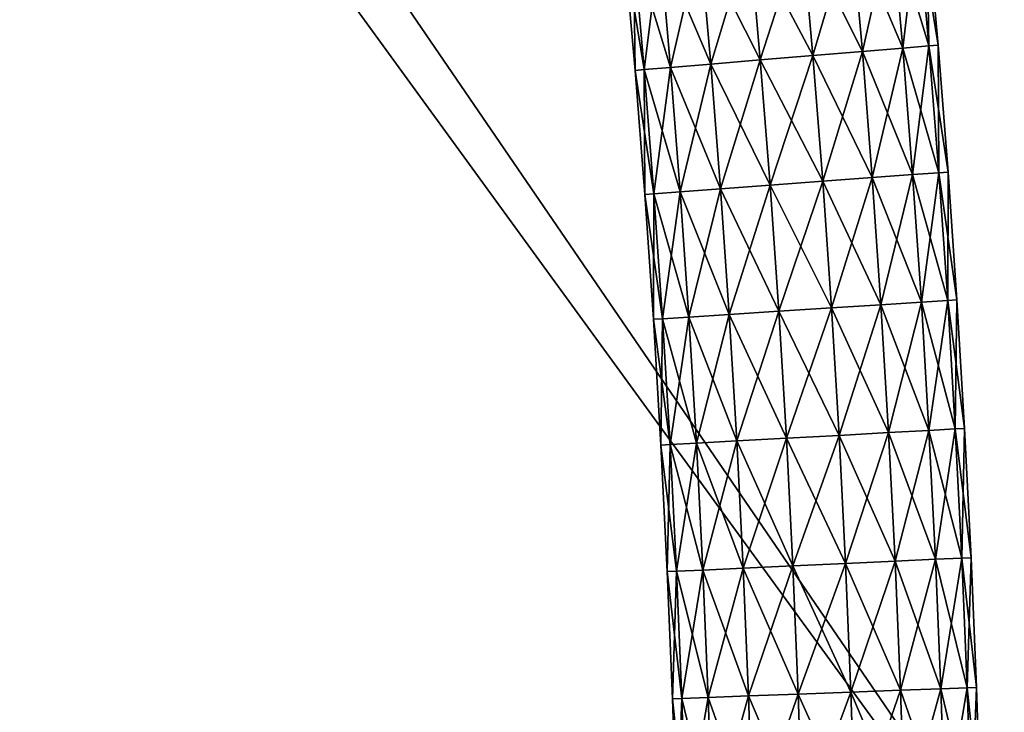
# Model space of a CAD drawing. Header units: millimetres. Extents: x -1220 to 1220, y -575 to 575.
# Tile 131 of 144: x 1020 to 1133, y 57 to 137. Entities that reach past the tile are written whole.
import ezdxf

# ---------------------------------------------------------------- set-up
doc = ezdxf.new("R2010")
doc.units = ezdxf.units.MM
doc.layers.get('0').update_dxf_attribs({"true_color": 0x5890e1})

msp = doc.modelspace()

# ---------------------------------------------------------------- meshes
at = {"color": 221, "true_color": 0xe5a6d7}
mesh = msp.add_polyface(dxfattribs=at)
corners = [(1179.07, 499.88, 720.71), (1178.76, 498.94, 720.8), (1182.76, 497.29, 720.8), (1178.44, 498, 720.89), (1182.31, 496.4, 720.89), (1173.67, 500.28, 720.8), (1173.47, 499.3, 720.89), (1178.12, 497.05, 720.92), (1177.8, 496.1, 720.95), (1181.42, 494.61, 720.95), (1181.86, 495.51, 720.92), (1173.27, 498.33, 720.92), (1173.07, 497.35, 720.95), (1167.22, 499.19, 720.92), (1167.13, 498.19, 720.95), (1167.31, 500.18, 720.89), (1159.44, 499.53, 720.92), (1159.42, 498.53, 720.95), (821, 499.53, 720.92), (821, 498.53, 720.95), (821.79, 498.53, 720.95), (821.79, 499.53, 720.92), (820.56, 498.53, 720.89), (1159.49, 464.43, 710.95), (1159.5, 502.06, 710.95), (1167.46, 501.72, 710.95), (821, 464.43, 720.95), (821.79, 464.43, 720.95), (821.79, 522.21, 710.95), (821.79, 464.43, 710.95), (821, 464.43, 710.95), (841.94, 502.06, 710.95), (841.94, 464.43, 710.95), (1197.06, 0, 710.95), (1159.49, 0, 710.95), (841.94, 0, 710.95), (821.79, 0, 710.95), (821, 0, 710.95), (820.56, 464.43, 711.01), (820.56, 0, 720.89), (821, 0, 720.95), (821.79, 0, 720.95), (1159.49, 464.43, 720.95), (1159.49, 0, 720.95), (1193.53, 0, 720.95), (1196.71, 472.46, 710.95), (1178.93, 499.46, 710.95), (1184.12, 492.99, 720.95), (1191.1, 482.81, 720.95)]
mesh.append_faces([[corners[k] for k in face] for face in [(23, 24, 25), (45, 23, 46), (46, 23, 25), (17, 42, 14), (12, 14, 8), (8, 14, 47), (14, 42, 48)]], dxfattribs={"color": 221})
mesh.append_faces([[corners[k] for k in face] for face in [(0, 1, 2), (1, 3, 4), (3, 1, 5), (5, 6, 3), (7, 8, 9), (9, 10, 7), (3, 7, 10), (11, 12, 8), (8, 7, 11), (6, 11, 7), (7, 3, 6), (13, 14, 12), (12, 11, 13), (15, 13, 11), (11, 6, 15), (16, 17, 14), (14, 13, 16), (18, 19, 20), (20, 21, 18), (22, 19, 18), (21, 20, 17), (17, 16, 21), (26, 27, 20), (20, 19, 26), (28, 29, 30), (29, 28, 31), (31, 32, 29), (23, 32, 31), (31, 24, 23), (33, 34, 23), (32, 23, 34), (34, 35, 32), (29, 32, 35), (35, 36, 29), (30, 29, 36), (36, 37, 30), (38, 30, 37), (39, 40, 26), (27, 26, 40), (40, 41, 27), (42, 43, 44), (42, 17, 20), (20, 27, 42), (43, 42, 27), (27, 41, 43)]], dxfattribs={"vtx2": -1, "color": 221})
at = {"color": 196, "true_color": 0x390888}
mesh = msp.add_polyface(dxfattribs=at)
corners = [(0, 0, 698.95), (0, 483, 698.95), (1178, 483, 698.95), (1178, 0, 698.95), (0, 503, 710.95), (0, 487, 710.95), (1178, 487, 710.95), (1178, 503, 710.95), (0, 505, 700.95), (0, 505, 708.95), (1178, 505, 708.95), (1178, 505, 700.95), (0, 503, 698.95), (1178, 503, 698.95), (1178, 487, 698.95), (0, 487, 698.95), (0, 0, 710.95), (1178, 0, 710.95), (1178, 483, 710.95), (0, 483, 710.95), (0, 484, 698.95), (1178, 484, 698.95), (0, 485, 698.95), (1178, 485, 698.95), (1178, 503.88, 710.83), (0, 503.88, 710.83), (1178, 504.5, 710.45), (0, 504.5, 710.45), (0, 486, 710.95), (1178, 486, 710.95), (0, 485, 710.95), (1178, 485, 710.95), (1178, 504.88, 700.07), (0, 504.88, 700.07), (1178, 504.5, 699.45), (0, 504.5, 699.45), (0, 504.88, 709.83), (1178, 504.88, 709.83), (0, 503.88, 699.07), (1178, 503.88, 699.07), (1178, 486, 698.95), (0, 486, 698.95), (1178, 484, 710.95), (0, 484, 710.95)]
mesh.append_faces([[corners[k] for k in face] for face in [(0, 1, 2), (2, 3, 0), (4, 5, 6), (6, 7, 4), (8, 9, 10), (10, 11, 8), (12, 13, 14), (14, 15, 12), (16, 17, 18), (18, 19, 16), (2, 1, 20), (20, 21, 2), (21, 20, 22), (22, 23, 21), (4, 7, 24), (24, 25, 4), (25, 24, 26), (26, 27, 25), (6, 5, 28), (28, 29, 6), (29, 28, 30), (30, 31, 29), (8, 11, 32), (32, 33, 8), (33, 32, 34), (34, 35, 33), (10, 9, 36), (36, 37, 10), (37, 36, 27), (27, 26, 37), (13, 12, 38), (38, 39, 13), (39, 38, 35), (35, 34, 39), (15, 14, 40), (40, 41, 15), (41, 40, 23), (23, 22, 41), (19, 18, 42), (42, 43, 19), (43, 42, 31), (31, 30, 43)]], dxfattribs={"vtx2": -1, "color": 196})
mesh = msp.add_polyface(dxfattribs=at)
corners = [(1115.87, 147.87, 695.86), (1110.18, 147.34, 697.94), (1108.79, 161.57, 697.94), (1114.47, 162.16, 695.86), (1120.5, 148.3, 691.96), (1119.1, 162.63, 691.96), (1123.53, 148.58, 686.69), (1122.12, 162.95, 686.69), (1124.58, 148.67, 680.71), (1123.17, 163.06, 680.71), (1123.53, 148.58, 674.72), (1122.12, 162.95, 674.72), (1120.5, 148.3, 669.46), (1119.1, 162.63, 669.46), (1115.87, 147.87, 665.55), (1114.47, 162.16, 665.55), (1110.18, 147.34, 663.47), (1108.79, 161.57, 663.47), (1117.14, 133.45, 695.86), (1111.45, 132.98, 697.94), (1121.78, 133.84, 691.96), (1124.81, 134.09, 686.69), (1125.86, 134.18, 680.71), (1124.81, 134.09, 674.72), (1121.78, 133.84, 669.46), (1117.14, 133.45, 665.55), (1111.45, 132.98, 663.47), (1105.39, 132.47, 663.47), (1118.27, 118.92, 695.86), (1122.92, 119.26, 691.96), (1125.95, 119.48, 686.69), (1127, 119.56, 680.71), (1125.95, 119.48, 674.72), (1122.92, 119.26, 669.46), (1118.27, 118.92, 665.55)]
mesh.append_faces([[corners[k] for k in face] for face in [(0, 1, 2), (2, 3, 0), (4, 0, 3), (3, 5, 4), (6, 4, 5), (5, 7, 6), (8, 6, 7), (7, 9, 8), (10, 8, 9), (9, 11, 10), (12, 10, 11), (11, 13, 12), (14, 12, 13), (13, 15, 14), (16, 14, 15), (15, 17, 16), (18, 19, 1), (1, 0, 18), (20, 18, 0), (0, 4, 20), (21, 20, 4), (4, 6, 21), (22, 21, 6), (6, 8, 22), (23, 22, 8), (8, 10, 23), (24, 23, 10), (10, 12, 24), (25, 24, 12), (12, 14, 25), (26, 25, 14), (14, 16, 26), (27, 26, 16), (19, 18, 28), (18, 20, 29), (20, 21, 30), (21, 22, 31), (22, 23, 32), (23, 24, 33), (24, 25, 34)]], dxfattribs={"vtx2": -1, "color": 196})
mesh = msp.add_polyface(dxfattribs=at)
corners = [(1090.78, 145.54, 686.69), (1089.73, 145.44, 680.71), (1088.36, 159.46, 680.71), (1089.41, 159.57, 686.69), (1093.81, 145.82, 691.96), (1092.43, 159.88, 691.96), (1098.44, 146.25, 695.86), (1097.06, 160.36, 695.86), (1104.13, 146.78, 697.94), (1102.74, 160.95, 697.94), (1110.18, 147.34, 697.94), (1108.79, 161.57, 697.94), (1104.13, 146.78, 663.47), (1110.18, 147.34, 663.47), (1108.79, 161.57, 663.47), (1102.74, 160.95, 663.47), (1098.44, 146.25, 665.55), (1097.06, 160.36, 665.55), (1093.81, 145.82, 669.46), (1092.43, 159.88, 669.46), (1090.78, 145.54, 674.72), (1089.41, 159.57, 674.72), (1092.03, 131.36, 686.69), (1090.98, 131.27, 680.71), (1095.06, 131.61, 691.96), (1099.7, 132, 695.86), (1105.39, 132.47, 697.94), (1111.45, 132.98, 697.94), (1105.39, 132.47, 663.47), (1099.7, 132, 665.55), (1095.06, 131.61, 669.46), (1092.03, 131.36, 674.72)]
mesh.append_faces([[corners[k] for k in face] for face in [(0, 1, 2), (2, 3, 0), (4, 0, 3), (3, 5, 4), (6, 4, 5), (5, 7, 6), (8, 6, 7), (7, 9, 8), (10, 8, 9), (9, 11, 10), (12, 13, 14), (14, 15, 12), (16, 12, 15), (15, 17, 16), (18, 16, 17), (17, 19, 18), (20, 18, 19), (19, 21, 20), (1, 20, 21), (21, 2, 1), (22, 23, 1), (1, 0, 22), (24, 22, 0), (0, 4, 24), (25, 24, 4), (4, 6, 25), (26, 25, 6), (6, 8, 26), (27, 26, 8), (8, 10, 27), (13, 12, 28), (29, 28, 12), (12, 16, 29), (30, 29, 16), (16, 18, 30), (31, 30, 18), (18, 20, 31), (23, 31, 20), (20, 1, 23)]], dxfattribs={"vtx2": -1, "color": 196})
mesh = msp.add_polyface(dxfattribs=at)
corners = [(1105.39, 132.47, 697.94), (1111.45, 132.98, 697.94), (1112.58, 118.5, 697.94), (1118.27, 118.92, 695.86), (1122.92, 119.26, 691.96), (1117.14, 133.45, 695.86), (1125.95, 119.48, 686.69), (1121.78, 133.84, 691.96), (1127, 119.56, 680.71), (1124.81, 134.09, 686.69), (1125.95, 119.48, 674.72), (1125.86, 134.18, 680.71), (1122.92, 119.26, 669.46), (1124.81, 134.09, 674.72), (1118.27, 118.92, 665.55), (1121.78, 133.84, 669.46), (1112.58, 118.5, 663.47), (1117.14, 133.45, 665.55), (1111.45, 132.98, 663.47), (1106.52, 118.05, 663.47), (1113.58, 103.91, 697.94), (1107.52, 103.53, 697.94), (1106.52, 118.05, 697.94), (1119.28, 104.28, 695.86), (1123.93, 104.58, 691.96), (1126.96, 104.77, 686.69), (1128.01, 104.84, 680.71), (1126.96, 104.77, 674.72), (1123.93, 104.58, 669.46), (1119.28, 104.28, 665.55), (1113.58, 103.91, 663.47), (1107.52, 103.53, 663.47), (1114.46, 89.24, 697.94), (1120.16, 89.55, 695.86), (1124.81, 89.81, 691.96), (1127.84, 89.97, 686.69), (1128.9, 90.03, 680.71), (1127.84, 89.97, 674.72), (1124.81, 89.81, 669.46), (1120.16, 89.55, 665.55), (1114.46, 89.24, 663.47), (1108.39, 88.91, 663.47)]
mesh.append_faces([[corners[k] for k in face] for face in [(0, 1, 2), (3, 2, 1), (4, 3, 5), (6, 4, 7), (8, 6, 9), (10, 8, 11), (12, 10, 13), (14, 12, 15), (16, 14, 17), (17, 18, 16), (19, 16, 18), (20, 21, 22), (22, 2, 20), (23, 20, 2), (2, 3, 23), (24, 23, 3), (3, 4, 24), (25, 24, 4), (4, 6, 25), (26, 25, 6), (6, 8, 26), (27, 26, 8), (8, 10, 27), (28, 27, 10), (10, 12, 28), (29, 28, 12), (12, 14, 29), (30, 29, 14), (14, 16, 30), (31, 30, 16), (21, 20, 32), (20, 23, 33), (23, 24, 34), (24, 25, 35), (25, 26, 36), (26, 27, 37), (27, 28, 38), (28, 29, 39), (29, 30, 40), (30, 31, 41)]], dxfattribs={"vtx2": -1, "color": 196})
mesh = msp.add_polyface(dxfattribs=at)
corners = [(1093.15, 117.07, 686.69), (1092.09, 116.99, 680.71), (1090.98, 131.27, 680.71), (1092.03, 131.36, 686.69), (1096.18, 117.29, 691.96), (1095.06, 131.61, 691.96), (1100.82, 117.63, 695.86), (1099.7, 132, 695.86), (1106.52, 118.05, 697.94), (1105.39, 132.47, 697.94), (1112.58, 118.5, 697.94), (1111.45, 132.98, 663.47), (1105.39, 132.47, 663.47), (1106.52, 118.05, 663.47), (1100.82, 117.63, 665.55), (1099.7, 132, 665.55), (1096.18, 117.29, 669.46), (1095.06, 131.61, 669.46), (1093.15, 117.07, 674.72), (1092.03, 131.36, 674.72), (1094.14, 102.67, 686.69), (1093.08, 102.6, 680.71), (1097.17, 102.86, 691.96), (1101.82, 103.16, 695.86), (1107.52, 103.53, 697.94), (1112.58, 118.5, 663.47), (1107.52, 103.53, 663.47), (1101.82, 103.16, 665.55), (1097.17, 102.86, 669.46), (1094.14, 102.67, 674.72), (1098.04, 88.34, 691.96), (1102.68, 88.59, 695.86), (1108.39, 88.91, 697.94), (1102.68, 88.59, 665.55), (1098.04, 88.34, 669.46)]
mesh.append_faces([[corners[k] for k in face] for face in [(0, 1, 2), (2, 3, 0), (4, 0, 3), (3, 5, 4), (6, 4, 5), (5, 7, 6), (8, 6, 7), (7, 9, 8), (10, 8, 9), (11, 12, 13), (14, 13, 12), (12, 15, 14), (16, 14, 15), (15, 17, 16), (18, 16, 17), (17, 19, 18), (1, 18, 19), (19, 2, 1), (20, 21, 1), (1, 0, 20), (22, 20, 0), (0, 4, 22), (23, 22, 4), (4, 6, 23), (24, 23, 6), (6, 8, 24), (25, 13, 26), (27, 26, 13), (13, 14, 27), (28, 27, 14), (14, 16, 28), (29, 28, 16), (16, 18, 29), (21, 29, 18), (18, 1, 21), (20, 22, 30), (22, 23, 31), (23, 24, 32), (26, 27, 33), (27, 28, 34)]], dxfattribs={"vtx2": -1, "color": 196})
mesh = msp.add_polyface(dxfattribs=at)
corners = [(1120.16, 89.55, 695.86), (1114.46, 89.24, 697.94), (1113.58, 103.91, 697.94), (1124.81, 89.81, 691.96), (1119.28, 104.28, 695.86), (1127.84, 89.97, 686.69), (1123.93, 104.58, 691.96), (1128.9, 90.03, 680.71), (1126.96, 104.77, 686.69), (1127.84, 89.97, 674.72), (1128.01, 104.84, 680.71), (1124.81, 89.81, 669.46), (1126.96, 104.77, 674.72), (1120.16, 89.55, 665.55), (1123.93, 104.58, 669.46), (1114.46, 89.24, 663.47), (1119.28, 104.28, 665.55), (1108.39, 88.91, 663.47), (1113.58, 103.91, 663.47), (1108.39, 88.91, 697.94), (1115.2, 74.49, 697.94), (1120.91, 74.75, 695.86), (1125.56, 74.96, 691.96), (1128.59, 75.1, 686.69), (1129.65, 75.15, 680.71), (1128.59, 75.1, 674.72), (1125.56, 74.96, 669.46), (1120.91, 74.75, 665.55), (1115.2, 74.49, 663.47), (1109.13, 74.21, 663.47), (1109.13, 74.21, 697.94), (1115.82, 59.67, 697.94), (1121.53, 59.88, 695.86), (1126.18, 60.05, 691.96), (1129.22, 60.17, 686.69), (1130.27, 60.21, 680.71), (1129.22, 60.17, 674.72), (1126.18, 60.05, 669.46), (1121.53, 59.88, 665.55), (1115.82, 59.67, 663.47)]
mesh.append_faces([[corners[k] for k in face] for face in [(0, 1, 2), (3, 0, 4), (5, 3, 6), (7, 5, 8), (9, 7, 10), (11, 9, 12), (13, 11, 14), (15, 13, 16), (17, 15, 18), (19, 1, 20), (21, 20, 1), (1, 0, 21), (22, 21, 0), (0, 3, 22), (23, 22, 3), (3, 5, 23), (24, 23, 5), (5, 7, 24), (25, 24, 7), (7, 9, 25), (26, 25, 9), (9, 11, 26), (27, 26, 11), (11, 13, 27), (28, 27, 13), (13, 15, 28), (29, 28, 15), (30, 20, 31), (20, 21, 32), (21, 22, 33), (34, 33, 22), (22, 23, 34), (35, 34, 23), (23, 24, 35), (36, 35, 24), (24, 25, 36), (37, 36, 25), (25, 26, 37), (26, 27, 38), (27, 28, 39)]], dxfattribs={"vtx2": -1, "color": 196})
mesh = msp.add_polyface(dxfattribs=at)
corners = [(1095, 88.17, 686.69), (1093.95, 88.11, 680.71), (1093.08, 102.6, 680.71), (1094.14, 102.67, 686.69), (1098.04, 88.34, 691.96), (1102.68, 88.59, 695.86), (1097.17, 102.86, 691.96), (1108.39, 88.91, 697.94), (1101.82, 103.16, 695.86), (1114.46, 89.24, 697.94), (1107.52, 103.53, 697.94), (1102.68, 88.59, 665.55), (1108.39, 88.91, 663.47), (1107.52, 103.53, 663.47), (1098.04, 88.34, 669.46), (1101.82, 103.16, 665.55), (1095, 88.17, 674.72), (1097.17, 102.86, 669.46), (1094.14, 102.67, 674.72), (1095.74, 73.59, 686.69), (1094.68, 73.54, 680.71), (1098.77, 73.73, 691.96), (1103.43, 73.95, 695.86), (1109.13, 74.21, 697.94), (1115.2, 74.49, 697.94), (1114.46, 89.24, 663.47), (1109.13, 74.21, 663.47), (1103.43, 73.95, 665.55), (1098.77, 73.73, 669.46), (1095.74, 73.59, 674.72), (1096.35, 58.95, 686.69), (1099.39, 59.06, 691.96), (1104.04, 59.23, 695.86), (1109.75, 59.44, 697.94), (1115.2, 74.49, 663.47), (1109.75, 59.44, 663.47), (1104.04, 59.23, 665.55), (1099.39, 59.06, 669.46), (1096.35, 58.95, 674.72), (1095.29, 58.91, 680.71)]
mesh.append_faces([[corners[k] for k in face] for face in [(0, 1, 2), (2, 3, 0), (4, 0, 3), (5, 4, 6), (7, 5, 8), (9, 7, 10), (11, 12, 13), (14, 11, 15), (16, 14, 17), (17, 18, 16), (1, 16, 18), (18, 2, 1), (19, 20, 1), (1, 0, 19), (21, 19, 0), (0, 4, 21), (22, 21, 4), (4, 5, 22), (23, 22, 5), (5, 7, 23), (24, 23, 7), (25, 12, 26), (27, 26, 12), (12, 11, 27), (28, 27, 11), (11, 14, 28), (29, 28, 14), (14, 16, 29), (20, 29, 16), (16, 1, 20), (20, 19, 30), (19, 21, 31), (21, 22, 32), (22, 23, 33), (34, 26, 35), (26, 27, 36), (27, 28, 37), (28, 29, 38), (29, 20, 39)]], dxfattribs={"vtx2": -1, "color": 196})
mesh = msp.add_polyface(dxfattribs=at)
corners = [(1121.53, 59.88, 695.86), (1115.82, 59.67, 697.94), (1115.2, 74.49, 697.94), (1126.18, 60.05, 691.96), (1120.91, 74.75, 695.86), (1121.53, 59.88, 665.55), (1126.18, 60.05, 669.46), (1125.56, 74.96, 669.46), (1115.82, 59.67, 663.47), (1120.91, 74.75, 665.55), (1109.75, 59.44, 697.94), (1116.31, 44.8, 697.94), (1122.02, 44.97, 695.86), (1126.67, 45.1, 691.96), (1129.71, 45.19, 686.69), (1129.22, 60.17, 686.69), (1130.76, 45.22, 680.71), (1130.27, 60.21, 680.71), (1129.71, 45.19, 674.72), (1129.22, 60.17, 674.72), (1126.67, 45.1, 669.46), (1122.02, 44.97, 665.55), (1116.31, 44.8, 663.47), (1110.23, 44.63, 663.47), (1110.23, 44.63, 697.94), (1116.67, 29.89, 697.94), (1122.38, 30.01, 695.86), (1127.04, 30.1, 691.96), (1130.07, 30.16, 686.69), (1131.13, 30.18, 680.71), (1130.07, 30.16, 674.72), (1127.04, 30.1, 669.46), (1122.38, 30.01, 665.55), (1116.67, 29.89, 663.47), (1110.59, 29.77, 663.47)]
mesh.append_faces([[corners[k] for k in face] for face in [(0, 1, 2), (3, 0, 4), (5, 6, 7), (8, 5, 9), (10, 1, 11), (12, 11, 1), (1, 0, 12), (13, 12, 0), (0, 3, 13), (14, 13, 3), (3, 15, 14), (16, 14, 15), (15, 17, 16), (18, 16, 17), (17, 19, 18), (20, 18, 19), (19, 6, 20), (21, 20, 6), (6, 5, 21), (22, 21, 5), (5, 8, 22), (23, 22, 8), (24, 11, 25), (26, 25, 11), (11, 12, 26), (27, 26, 12), (12, 13, 27), (28, 27, 13), (13, 14, 28), (29, 28, 14), (14, 16, 29), (30, 29, 16), (16, 18, 30), (31, 30, 18), (18, 20, 31), (32, 31, 20), (20, 21, 32), (33, 32, 21), (21, 22, 33), (34, 33, 22)]], dxfattribs={"vtx2": -1, "color": 196})
mesh = msp.add_polyface(dxfattribs=at)
corners = [(1096.35, 58.95, 686.69), (1095.29, 58.91, 680.71), (1094.68, 73.54, 680.71), (1099.39, 59.06, 691.96), (1095.74, 73.59, 686.69), (1104.04, 59.23, 695.86), (1098.77, 73.73, 691.96), (1109.75, 59.44, 697.94), (1103.43, 73.95, 695.86), (1115.82, 59.67, 697.94), (1109.13, 74.21, 697.94), (1109.75, 59.44, 663.47), (1115.82, 59.67, 663.47), (1115.2, 74.49, 663.47), (1104.04, 59.23, 665.55), (1109.13, 74.21, 663.47), (1099.39, 59.06, 669.46), (1103.43, 73.95, 665.55), (1096.35, 58.95, 674.72), (1098.77, 73.73, 669.46), (1095.74, 73.59, 674.72), (1096.83, 44.24, 686.69), (1095.78, 44.21, 680.71), (1099.87, 44.33, 691.96), (1104.52, 44.46, 695.86), (1110.23, 44.63, 697.94), (1116.31, 44.8, 697.94), (1110.23, 44.63, 663.47), (1104.52, 44.46, 665.55), (1099.87, 44.33, 669.46), (1096.83, 44.24, 674.72), (1097.19, 29.5, 686.69), (1100.23, 29.56, 691.96), (1104.89, 29.66, 695.86), (1110.59, 29.77, 697.94), (1116.67, 29.89, 697.94), (1116.31, 44.8, 663.47), (1110.59, 29.77, 663.47), (1104.89, 29.66, 665.55), (1100.23, 29.56, 669.46), (1097.19, 29.5, 674.72), (1096.14, 29.48, 680.71)]
mesh.append_faces([[corners[k] for k in face] for face in [(0, 1, 2), (3, 0, 4), (5, 3, 6), (7, 5, 8), (9, 7, 10), (11, 12, 13), (14, 11, 15), (16, 14, 17), (18, 16, 19), (1, 18, 20), (21, 22, 1), (1, 0, 21), (23, 21, 0), (0, 3, 23), (24, 23, 3), (3, 5, 24), (25, 24, 5), (5, 7, 25), (26, 25, 7), (12, 11, 27), (28, 27, 11), (11, 14, 28), (29, 28, 14), (14, 16, 29), (30, 29, 16), (16, 18, 30), (22, 30, 18), (18, 1, 22), (22, 21, 31), (21, 23, 32), (23, 24, 33), (24, 25, 34), (35, 34, 25), (36, 27, 37), (38, 37, 27), (27, 28, 38), (28, 29, 39), (29, 30, 40), (30, 22, 41)]], dxfattribs={"vtx2": -1, "color": 196})

doc.saveas('drawing.dxf')
